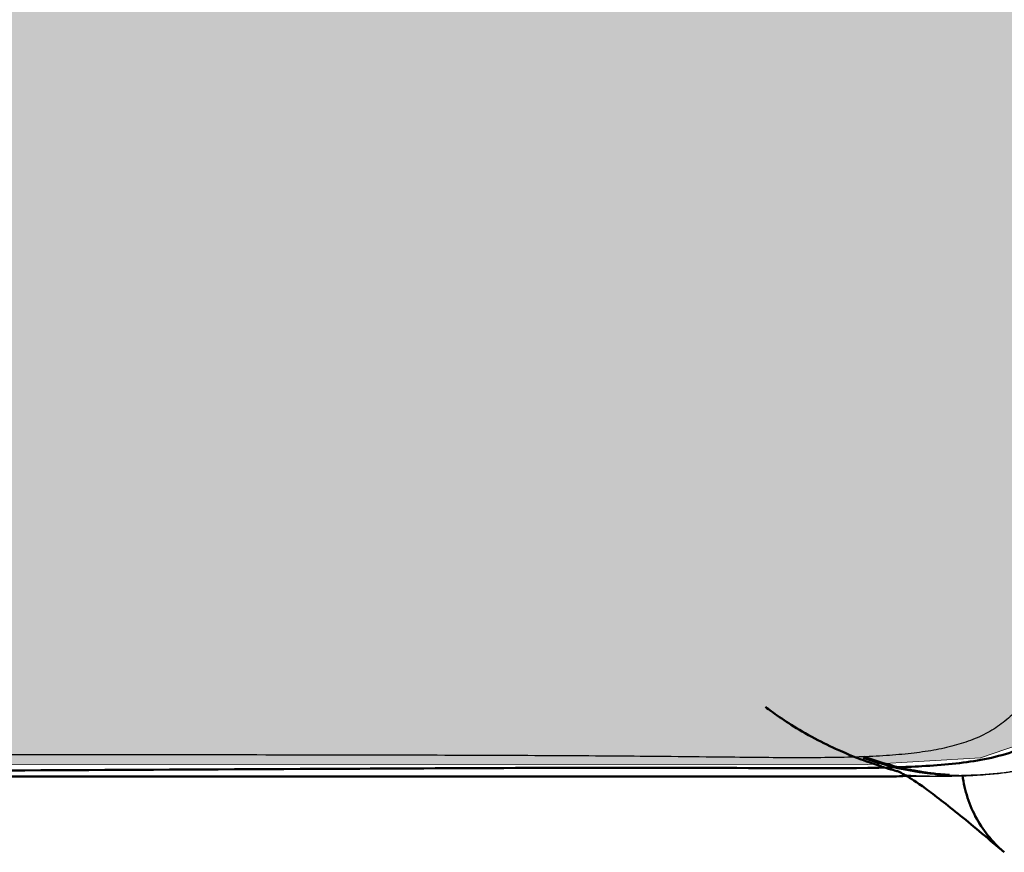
# Model space of a CAD drawing. Header units: millimetres. Extents: x -51070 to 51012658, y -411665 to 5484957.
# Tile 131 of 207: x 51011594 to 51011680, y 5484397 to 5484470. Entities that reach past the tile are written whole.
import ezdxf

# ---------------------------------------------------------------- set-up
doc = ezdxf.new("R2010")
doc.units = ezdxf.units.MM
doc.layers.add('00_FURNITURE _', color=30, linetype='Continuous', lineweight=9)
doc.layers.add('Make2D$Visible$Curves', color=7, linetype='Continuous', true_color=0x000000)
doc.layers.add('Predefinito', color=7, linetype='Continuous', true_color=0x000000)
doc.layers.add('Make2D$Visible$SceneSilhouetteCurves', color=7, linetype='Continuous', lineweight=50, true_color=0x000000)

# ---------------------------------------------------------------- blocks, each defined once
blk = doc.blocks.new('3ertyguh')
at = {"layer": '00_FURNITURE _', "true_color": 0x2e2e2e}
h = blk.add_hatch(color=250, dxfattribs=at)
h.dxf.hatch_style = 1
h.paths.add_polyline_path([(-12938.692, -38660.72), (-12944.504, -38659.625), (-12973.365, -38655.836), (-12992.407, -38653.62), (-13016.258, -38651.374), (-13026.064, -38650.58), (-13045.826, -38649.422), (-13065.853, -38648.966), (-13076.107, -38648.852), (-13093.827, -38649.137), (-13101.433, -38649.222), (-13131.096, -38650.844), (-13155.965, -38652.851), (-13181.199, -38655.953), (-13228.187, -38663.607), (-13256.62, -38669.234), (-13270.507, -38672.084), (-13278.536, -38674.014), (-13283.976, -38676.161), (-13287.612, -38677.649), (-13290.911, -38680.856), (-13292.273, -38683.354), (-13292.857, -38685.703), (-13293.128, -38688.717), (-13293.237, -38692.418), (-13293.195, -38697.008), (-13293.094, -38705.658), (-13293.147, -38711.928), (-13293.202, -38716.113), (-13293.529, -38718.886), (-13294.235, -38721.876), (-13305.043, -38738.464), (-13314.787, -38754.139), (-13322.48, -38769.38), (-13325.838, -38776.838), (-13330.609, -38789.009), (-13334.489, -38799.149), (-13339.18, -38814.802), (-13342.923, -38829.698), (-13346.818, -38847.663), (-13350.094, -38872.081), (-13352.253, -38900.257), (-13353.041, -38930.988), (-13351.783, -38969.093), (-13346.782, -39014.862), (-13340.307, -39047.777), (-13334.634, -39063.101), (-13329.443, -39067.928), (-13314.824, -39068.607), (-13304.674, -39068.074), (-13305.389, -39069.488), (-13309.569, -39183.9), (-13309.67, -39187.181), (-13309.472, -39189.777), (-13309.025, -39193.415), (-13308.489, -39195.462), (-13307.525, -39197.123), (-13305.661, -39198.916), (-13301.273, -39200.213), (-13296.245, -39200.909), (-12860.905, -39200.875), (-12851.144, -39200.3), (-12846.731, -39198.802), (-12844.771, -39197.037), (-12843.743, -39194.923), (-12843.035, -39190.788), (-12842.999, -39178.03), (-12843.296, -39168.803), (-12844.671, -39125.269), (-12845.875, -39088.881), (-12846.577, -39068.821), (-12827.831, -39069.259), (-12825.427, -39069.166), (-12823.324, -39068.802), (-12822.159, -39068.406), (-12820.497, -39067.371), (-12819.876, -39066.855), (-12818.267, -39065.024), (-12816.093, -39061.163), (-12814.701, -39057.976), (-12812.956, -39053.146), (-12811.044, -39046.773), (-12806.572, -39025.166), (-12803.253, -39003.279), (-12800.796, -38982.167), (-12799.144, -38949.728), (-12799.35, -38908.887), (-12801.701, -38873.091), (-12805.283, -38848.169), (-12812.6, -38816.914), (-12822.356, -38788.096), (-12839.096, -38752.185), (-12852.622, -38731.792), (-12857.612, -38724.476), (-12859.718, -38720.597), (-12859.939, -38710.622), (-12859.641, -38696.041), (-12859.99, -38688.52), (-12860.616, -38683.924), (-12862.218, -38681.209), (-12864.447, -38678.563), (-12868.209, -38676.473), (-12874.895, -38674.246), (-12887.01, -38671.044), (-12903.377, -38667.457), (-12916.243, -38664.788)])
at = {"layer": '00_FURNITURE _', "color": 254, "true_color": 0xdad9d3}
blk.add_lwpolyline([(-13296.245, -39200.909), (-12860.905, -39200.875), (-12851.144, -39200.3), (-12846.731, -39198.802), (-12844.771, -39197.037), (-12843.743, -39194.923), (-12843.035, -39190.788), (-12842.999, -39178.03), (-12843.296, -39168.803), (-12844.671, -39125.269), (-12845.875, -39088.881), (-12846.577, -39068.821), (-12827.831, -39069.259), (-12825.427, -39069.166), (-12823.324, -39068.802), (-12822.159, -39068.406), (-12820.497, -39067.371), (-12819.876, -39066.855), (-12818.267, -39065.024), (-12816.093, -39061.163)], dxfattribs=at)
at = {"layer": 'Make2D$Visible$Curves', "color": 30, "lineweight": -3}
for points, knots in [([(-12848.502, -39069.028), (-12848.504, -39069.131), (-12848.506, -39069.253), (-12848.506, -39069.404), (-12848.506, -39069.577), (-12848.504, -39069.789), (-12848.5, -39070.04), (-12848.497, -39070.274), (-12848.491, -39070.543), (-12848.483, -39070.835), (-12848.475, -39071.145), (-12848.465, -39071.482), (-12848.454, -39071.826), (-12848.442, -39072.227), (-12848.427, -39072.642), (-12848.412, -39073.059), (-12848.395, -39073.548), (-12848.376, -39074.042), (-12848.358, -39074.537), (-12848.335, -39075.119), (-12848.313, -39075.706), (-12848.29, -39076.29), (-12848.264, -39076.955), (-12848.238, -39077.62), (-12848.211, -39078.286), (-12848.211, -39078.302), (-12848.21, -39078.319), (-12848.209, -39078.335), (-12848.195, -39078.706), (-12848.18, -39079.078), (-12848.165, -39079.449), (-12848.161, -39079.566), (-12848.156, -39079.683), (-12848.152, -39079.8), (-12848.081, -39081.584), (-12848.013, -39083.324), (-12847.946, -39085.02), (-12847.712, -39090.994), (-12847.48, -39096.967), (-12847.251, -39102.941), (-12846.928, -39111.341), (-12846.612, -39119.742), (-12846.305, -39128.144), (-12846.086, -39134.13), (-12845.871, -39140.117), (-12845.665, -39146.104), (-12845.475, -39151.619), (-12845.292, -39157.134), (-12845.122, -39162.649), (-12845.048, -39165.073), (-12844.976, -39167.496), (-12844.909, -39169.92), (-12844.879, -39171.021), (-12844.85, -39172.123), (-12844.821, -39173.224), (-12844.795, -39174.244), (-12844.77, -39175.264), (-12844.748, -39176.283), (-12844.728, -39177.223), (-12844.711, -39178.163), (-12844.7, -39179.102), (-12844.689, -39179.969), (-12844.684, -39180.836), (-12844.688, -39181.702), (-12844.692, -39182.497), (-12844.704, -39183.288), (-12844.728, -39184.083), (-12844.75, -39184.814), (-12844.783, -39185.541), (-12844.832, -39186.27), (-12844.878, -39186.942), (-12844.937, -39187.611), (-12845.018, -39188.279), (-12845.092, -39188.898), (-12845.184, -39189.509), (-12845.302, -39190.121), (-12845.412, -39190.694), (-12845.544, -39191.257), (-12845.708, -39191.817), (-12845.86, -39192.336), (-12846.038, -39192.843), (-12846.25, -39193.341), (-12846.454, -39193.821), (-12846.69, -39194.288), (-12846.961, -39194.734), (-12847.234, -39195.183), (-12847.543, -39195.612), (-12847.887, -39196.009), (-12848.23, -39196.405), (-12848.611, -39196.776), (-12849.017, -39197.106), (-12849.428, -39197.441), (-12849.868, -39197.739), (-12850.328, -39198.001), (-12850.801, -39198.271), (-12851.294, -39198.503), (-12851.8, -39198.704), (-12852.331, -39198.914), (-12852.868, -39199.087), (-12853.42, -39199.236), (-12854.008, -39199.395), (-12854.602, -39199.523), (-12855.202, -39199.63), (-12855.852, -39199.746), (-12856.498, -39199.836), (-12857.154, -39199.91), (-12857.871, -39199.991), (-12858.59, -39200.052), (-12859.31, -39200.1), (-12860.1, -39200.152), (-12860.887, -39200.189), (-12861.679, -39200.216), (-12862.55, -39200.245), (-12863.419, -39200.263), (-12864.29, -39200.274), (-12865.247, -39200.286), (-12866.205, -39200.289), (-12867.163, -39200.288), (-12868.211, -39200.287), (-12869.259, -39200.28), (-12870.308, -39200.271), (-12871.455, -39200.261), (-12872.602, -39200.249), (-12873.749, -39200.236), (-12875.368, -39200.218), (-12876.987, -39200.2), (-12878.606, -39200.184), (-12879.998, -39200.171), (-12881.39, -39200.159), (-12882.781, -39200.149), (-12885.917, -39200.127), (-12889.052, -39200.11), (-12892.187, -39200.097), (-12895.814, -39200.082), (-12899.442, -39200.072), (-12903.069, -39200.064), (-12907.22, -39200.056), (-12911.371, -39200.05), (-12915.522, -39200.046), (-12919.822, -39200.042), (-12924.121, -39200.041), (-12928.421, -39200.039), (-12938.936, -39200.036), (-12949.452, -39200.036), (-12959.967, -39200.037), (-12987.761, -39200.037), (-13015.556, -39200.037), (-13043.35, -39200.037), (-13058.572, -39200.037), (-13073.793, -39200.037), (-13089.014, -39200.037), (-13104.001, -39200.037), (-13118.987, -39200.037), (-13133.974, -39200.037), (-13159.904, -39200.037), (-13185.835, -39200.036), (-13211.765, -39200.038), (-13218.528, -39200.038), (-13225.29, -39200.038), (-13232.053, -39200.043), (-13234.846, -39200.044), (-13237.639, -39200.047), (-13240.432, -39200.05), (-13244.396, -39200.055), (-13248.361, -39200.061), (-13252.326, -39200.071), (-13255.824, -39200.08), (-13259.323, -39200.092), (-13262.821, -39200.108), (-13265.835, -39200.123), (-13268.848, -39200.141), (-13271.861, -39200.166), (-13273.196, -39200.178), (-13274.531, -39200.19), (-13275.865, -39200.204), (-13277.361, -39200.22), (-13278.858, -39200.238), (-13280.355, -39200.254), (-13281.455, -39200.265), (-13282.555, -39200.276), (-13283.654, -39200.282), (-13284.66, -39200.288), (-13285.667, -39200.29), (-13286.672, -39200.286), (-13287.588, -39200.282), (-13288.504, -39200.273), (-13289.418, -39200.253), (-13290.252, -39200.236), (-13291.084, -39200.21), (-13291.917, -39200.17), (-13292.675, -39200.134), (-13293.428, -39200.087), (-13294.184, -39200.022), (-13294.874, -39199.962), (-13295.558, -39199.889), (-13296.244, -39199.792), (-13296.873, -39199.704), (-13297.496, -39199.597), (-13298.117, -39199.462), (-13298.693, -39199.337), (-13299.257, -39199.19), (-13299.818, -39199.008), (-13300.348, -39198.837), (-13300.865, -39198.638), (-13301.369, -39198.401), (-13301.855, -39198.173), (-13302.323, -39197.911), (-13302.769, -39197.611), (-13303.204, -39197.317), (-13303.621, -39196.983), (-13304.001, -39196.619), (-13304.378, -39196.258), (-13304.724, -39195.861), (-13305.034, -39195.44), (-13305.347, -39195.014), (-13305.625, -39194.559), (-13305.867, -39194.089), (-13306.115, -39193.607), (-13306.325, -39193.11), (-13306.506, -39192.598), (-13306.696, -39192.063), (-13306.851, -39191.521), (-13306.983, -39190.97), (-13307.122, -39190.384), (-13307.233, -39189.796), (-13307.324, -39189.2), (-13307.422, -39188.56), (-13307.496, -39187.921), (-13307.555, -39187.276), (-13307.619, -39186.577), (-13307.664, -39185.879), (-13307.697, -39185.178), (-13307.733, -39184.415), (-13307.754, -39183.655), (-13307.767, -39182.892), (-13307.78, -39182.061), (-13307.782, -39181.232), (-13307.778, -39180.401), (-13307.774, -39179.498), (-13307.762, -39178.594), (-13307.747, -39177.69), (-13307.729, -39176.71), (-13307.707, -39175.73), (-13307.684, -39174.75), (-13307.658, -39173.689), (-13307.631, -39172.629), (-13307.602, -39171.568), (-13307.573, -39170.454), (-13307.542, -39169.34), (-13307.51, -39168.227), (-13307.363, -39163.053), (-13307.198, -39157.879), (-13307.026, -39152.706), (-13306.83, -39146.84), (-13306.625, -39140.975), (-13306.415, -39135.11), (-13306.187, -39128.772), (-13305.954, -39122.435), (-13305.716, -39116.097), (-13305.274, -39104.338), (-13304.819, -39092.579), (-13304.356, -39080.821), (-13304.341, -39080.456), (-13304.327, -39080.091), (-13304.313, -39079.727)], [1823.516663, 1823.516663, 1823.516663, 1823.516663, 1824.470224, 1824.470224, 1824.470224, 1825.580208, 1825.580208, 1825.580208, 1826.615189, 1826.615189, 1826.615189, 1827.713062, 1827.713062, 1827.713062, 1828.987507, 1828.987507, 1828.987507, 1830.478421, 1830.478421, 1830.478421, 1832.235363, 1832.235363, 1832.235363, 1834.233176, 1834.233176, 1834.233176, 1834.282558, 1834.282558, 1834.282558, 1835.397603, 1835.397603, 1835.397603, 1835.749244, 1835.749244, 1835.749244, 1840.973314, 1840.973314, 1840.973314, 1858.907034, 1858.907034, 1858.907034, 1884.128026, 1884.128026, 1884.128026, 1902.100612, 1902.100612, 1902.100612, 1918.6548, 1918.6548, 1918.6548, 1925.928764, 1925.928764, 1925.928764, 1929.234357, 1929.234357, 1929.234357, 1932.294525, 1932.294525, 1932.294525, 1935.113862, 1935.113862, 1935.113862, 1937.713762, 1937.713762, 1937.713762, 1940.095638, 1940.095638, 1940.095638, 1942.285575, 1942.285575, 1942.285575, 1944.304089, 1944.304089, 1944.304089, 1946.168469, 1946.168469, 1946.168469, 1947.913614, 1947.913614, 1947.913614, 1949.532776, 1949.532776, 1949.532776, 1951.099884, 1951.099884, 1951.099884, 1952.679816, 1952.679816, 1952.679816, 1954.258947, 1954.258947, 1954.258947, 1955.84925, 1955.84925, 1955.84925, 1957.483654, 1957.483654, 1957.483654, 1959.189992, 1959.189992, 1959.189992, 1961.017012, 1961.017012, 1961.017012, 1962.989516, 1962.989516, 1962.989516, 1965.15356, 1965.15356, 1965.15356, 1967.526167, 1967.526167, 1967.526167, 1970.137643, 1970.137643, 1970.137643, 1973.011109, 1973.011109, 1973.011109, 1976.156104, 1976.156104, 1976.156104, 1979.597314, 1979.597314, 1979.597314, 1984.454641, 1984.454641, 1984.454641, 1988.62984, 1988.62984, 1988.62984, 1998.035889, 1998.035889, 1998.035889, 2008.917768, 2008.917768, 2008.917768, 2021.371056, 2021.371056, 2021.371056, 2034.269364, 2034.269364, 2034.269364, 2065.815828, 2065.815828, 2065.815828, 2149.198995, 2149.198995, 2149.198995, 2194.862489, 2194.862489, 2194.862489, 2239.822767, 2239.822767, 2239.822767, 2317.613774, 2317.613774, 2317.613774, 2337.902154, 2337.902154, 2337.902154, 2346.280734, 2346.280734, 2346.280734, 2358.174401, 2358.174401, 2358.174401, 2368.670256, 2368.670256, 2368.670256, 2377.710485, 2377.710485, 2377.710485, 2381.714621, 2381.714621, 2381.714621, 2386.204729, 2386.204729, 2386.204729, 2389.503593, 2389.503593, 2389.503593, 2392.5219, 2392.5219, 2392.5219, 2395.268273, 2395.268273, 2395.268273, 2397.768636, 2397.768636, 2397.768636, 2400.04043, 2400.04043, 2400.04043, 2402.114061, 2402.114061, 2402.114061, 2404.016342, 2404.016342, 2404.016342, 2405.77862, 2405.77862, 2405.77862, 2407.446469, 2407.446469, 2407.446469, 2409.056841, 2409.056841, 2409.056841, 2410.642387, 2410.642387, 2410.642387, 2412.213932, 2412.213932, 2412.213932, 2413.804151, 2413.804151, 2413.804151, 2415.429554, 2415.429554, 2415.429554, 2417.127757, 2417.127757, 2417.127757, 2418.931078, 2418.931078, 2418.931078, 2420.869628, 2420.869628, 2420.869628, 2422.973379, 2422.973379, 2422.973379, 2425.260434, 2425.260434, 2425.260434, 2427.751247, 2427.751247, 2427.751247, 2430.462991, 2430.462991, 2430.462991, 2433.404254, 2433.404254, 2433.404254, 2436.587194, 2436.587194, 2436.587194, 2439.92971, 2439.92971, 2439.92971, 2455.458847, 2455.458847, 2455.458847, 2473.065152, 2473.065152, 2473.065152, 2492.091519, 2492.091519, 2492.091519, 2527.394212, 2527.394212, 2527.394212, 2528.489347, 2528.489347, 2528.489347, 2528.489347]), ([(-12852.736, -39201.816), (-12852.019, -39201.822), (-12850.294, -39201.767), (-12847.847, -39201.427), (-12845.602, -39200.771), (-12843.93, -39199.671), (-12842.897, -39197.954), (-12842.329, -39195.681), (-12842.054, -39192.909), (-12842.134, -39190.352), (-12842.324, -39188.738), (-12842.386, -39188.299)], [-0.9666667, -0.9666667, -0.9666667, -0.9666667, -0.9, -0.8, -0.7, -0.6, -0.5, -0.4, -0.3, -0.2, -0.1636793, -0.1636793, -0.1636793, -0.1636793]), ([(-12842.132, -39189.505), (-12842.127, -39189.93), (-12842.116, -39190.781), (-12842.108, -39191.726), (-12842.112, -39192.253), (-12842.126, -39192.773), (-12842.15, -39193.686), (-12842.207, -39194.634), (-12842.337, -39195.54), (-12842.448, -39196.315), (-12842.619, -39197.116), (-12842.903, -39197.849), (-12843.155, -39198.5), (-12843.5, -39199.109), (-12843.987, -39199.616), (-12844.473, -39200.122), (-12845.067, -39200.491), (-12845.707, -39200.769), (-12846.427, -39201.081), (-12847.219, -39201.284), (-12847.988, -39201.425), (-12848.886, -39201.589), (-12849.829, -39201.683), (-12850.739, -39201.742), (-12851.79, -39201.811), (-12852.947, -39201.842), (-12853.997, -39201.861)], [0, 0, 0, 0, 1.471284, 1.471284, 3.268483, 3.268483, 3.268483, 6.047268, 6.047268, 6.047268, 8.436181, 8.436181, 8.436181, 10.536566, 10.536566, 10.536566, 12.635142, 12.635142, 12.635142, 15.019601, 15.019601, 15.019601, 17.792368, 17.792368, 17.792368, 21.053904, 21.053904, 21.053904, 21.053904]), ([(-12848.482, -39201.508), (-12848.532, -39201.516), (-12848.583, -39201.524), (-12848.634, -39201.532), (-12848.814, -39201.56), (-12849.023, -39201.589), (-12849.226, -39201.615), (-12849.431, -39201.64), (-12849.703, -39201.671), (-12849.986, -39201.698), (-12850.145, -39201.714), (-12850.403, -39201.737), (-12850.713, -39201.759), (-12851.347, -39201.805), (-12851.962, -39201.83), (-12852.156, -39201.837), (-12852.496, -39201.85), (-12852.933, -39201.862), (-12853.237, -39201.869), (-12853.482, -39201.875), (-12853.724, -39201.88), (-12853.985, -39201.884), (-12854.096, -39201.886), (-12854.205, -39201.888), (-12854.31, -39201.889), (-12854.801, -39201.896), (-12854.887, -39201.897), (-12855.353, -39201.901), (-12855.357, -39201.901), (-12855.36, -39201.901), (-12855.416, -39201.902), (-12855.47, -39201.902), (-12855.576, -39201.903), (-12855.63, -39201.903), (-12855.742, -39201.904), (-12855.796, -39201.905), (-12855.845, -39201.905), (-12856.423, -39201.909), (-12857.052, -39201.912), (-12857.895, -39201.914), (-12857.934, -39201.914), (-12857.974, -39201.914), (-12858.014, -39201.914), (-12858.328, -39201.915), (-12858.652, -39201.915), (-12859.007, -39201.916), (-12859.385, -39201.916), (-12859.78, -39201.916), (-12860.187, -39201.916), (-12860.596, -39201.916), (-12861.02, -39201.916), (-12861.441, -39201.916), (-12861.862, -39201.916), (-12862.352, -39201.916), (-12862.776, -39201.916)], [22.265605, 22.265605, 22.265605, 22.265605, 22.792485, 22.792485, 22.792485, 24.691749, 24.691749, 24.691749, 26.694503, 26.694503, 26.694503, 27.909504, 27.909504, 27.909504, 30.161886, 30.161886, 30.161886, 32.304047, 32.304047, 32.304047, 33.785827, 33.785827, 33.785827, 34.402337, 34.402337, 34.402337, 36.451624, 36.451624, 36.451624, 36.472031, 36.472031, 36.780156, 36.780156, 37.08106, 37.08106, 37.409822, 37.409822, 37.409822, 40.684564, 40.684564, 40.684564, 40.839253, 40.839253, 40.839253, 42.034803, 42.034803, 42.034803, 43.316544, 43.316544, 43.316544, 44.612814, 44.612814, 44.612814, 45.965696, 45.965696, 45.965696, 45.965696]), ([(-12857.689, -39201.784), (-12857.021, -39201.826), (-12855.716, -39201.877), (-12853.649, -39201.881), (-12852.276, -39201.847), (-12851.504, -39201.808)], [0.0866908, 0.0866908, 0.0866908, 0.0866908, 0.125, 0.1666667, 0.2284123, 0.2284123, 0.2284123, 0.2284123])]:
    blk.add_open_spline(points, degree=3, knots=knots, dxfattribs=at)
at = {"layer": 'Make2D$Visible$Curves', "color": 30}
for points, knots in [([(-12846.07, -39079.805), (-12845.963, -39082.729), (-12845.86, -39085.571), (-12845.76, -39088.331), (-12845.627, -39092.013), (-12845.498, -39095.633), (-12845.371, -39099.192), (-12845.221, -39103.423), (-12845.074, -39107.613), (-12844.93, -39111.762), (-12844.772, -39116.301), (-12844.615, -39120.868), (-12844.461, -39125.413), (-12844.151, -39134.56), (-12843.836, -39144.117), (-12843.538, -39153.274), (-12843.298, -39160.664), (-12843.016, -39169.43), (-12842.77, -39176.874), (-12842.691, -39179.263), (-12842.604, -39181.739), (-12842.526, -39186.501), (-12842.521, -39189.249), (-12842.792, -39191.601), (-12842.948, -39192.948), (-12843.229, -39194.445), (-12844.368, -39197.036), (-12845.153, -39197.975), (-12846.238, -39198.713), (-12847.008, -39199.237), (-12847.879, -39199.609), (-12849.464, -39200.129), (-12850.257, -39200.315), (-12852.729, -39200.764), (-12854.428, -39200.916), (-12856.218, -39201.017), (-12856.617, -39201.039), (-12857.019, -39201.058), (-12857.958, -39201.097), (-12858.499, -39201.115), (-12859.041, -39201.13), (-12863.898, -39201.261), (-12870.228, -39201.173), (-12875.225, -39201.158), (-12884.342, -39201.129), (-12896.64, -39201.192), (-12905.895, -39201.24), (-12921.217, -39201.319), (-12936.075, -39201.398), (-12950.469, -39201.445), (-12970.471, -39201.51), (-12990.1, -39201.531), (-13009.354, -39201.544), (-13031.772, -39201.558), (-13054.065, -39201.558), (-13076.234, -39201.558), (-13098.402, -39201.558), (-13120.695, -39201.558), (-13143.113, -39201.544), (-13162.367, -39201.531), (-13181.996, -39201.51), (-13201.998, -39201.445), (-13216.392, -39201.398), (-13231.25, -39201.319), (-13246.572, -39201.24), (-13255.827, -39201.192), (-13268.125, -39201.129), (-13277.242, -39201.158), (-13282.239, -39201.173), (-13288.569, -39201.261), (-13293.426, -39201.13), (-13293.968, -39201.115), (-13294.509, -39201.097), (-13295.448, -39201.058), (-13295.85, -39201.039), (-13296.249, -39201.017), (-13298.039, -39200.916), (-13299.738, -39200.764), (-13302.21, -39200.315), (-13303.003, -39200.129), (-13304.588, -39199.609), (-13305.459, -39199.237), (-13306.229, -39198.713), (-13307.314, -39197.975), (-13308.099, -39197.036), (-13309.238, -39194.445), (-13309.519, -39192.948), (-13309.675, -39191.601), (-13309.946, -39189.249), (-13309.941, -39186.501), (-13309.863, -39181.739), (-13309.776, -39179.263), (-13309.697, -39176.874), (-13309.452, -39169.43), (-13309.169, -39160.664), (-13308.929, -39153.274), (-13308.631, -39144.117), (-13308.316, -39134.56), (-13308.006, -39125.413), (-13307.852, -39120.868), (-13307.695, -39116.301), (-13307.537, -39111.762), (-13307.393, -39107.613), (-13307.246, -39103.422), (-13307.096, -39099.192), (-13306.969, -39095.633), (-13306.84, -39092.013), (-13306.707, -39088.331), (-13306.607, -39085.571), (-13306.504, -39082.729), (-13306.397, -39079.805)], [0, 0, 0, 0, 8.566742, 8.566742, 8.566742, 19.474233, 19.474233, 19.474233, 32.085316, 32.085316, 32.085316, 45.764274, 45.764274, 45.764274, 73.648593, 73.648593, 73.648593, 97.281242, 97.281242, 97.281242, 104.674223, 104.674223, 112.1197, 112.1197, 112.1197, 116.270756, 116.270756, 120.560277, 120.560277, 120.560277, 123.630234, 123.630234, 126.569075, 126.569075, 132.218842, 132.218842, 132.218842, 133.463575, 133.463575, 135.12082, 135.12082, 135.12082, 151.415052, 151.415052, 151.415052, 182.091966, 182.091966, 182.091966, 226.667579, 226.667579, 226.667579, 285.552839, 285.552839, 285.552839, 352.432202, 352.432202, 352.432202, 419.311565, 419.311565, 419.311565, 478.196825, 478.196825, 478.196825, 522.772438, 522.772438, 522.772438, 553.449352, 553.449352, 553.449352, 569.743584, 569.743584, 569.743584, 571.400829, 571.400829, 572.645562, 572.645562, 572.645562, 578.295329, 578.295329, 581.23417, 581.23417, 584.304127, 584.304127, 584.304127, 588.593648, 588.593648, 592.744703, 592.744703, 592.744703, 600.190181, 600.190181, 607.583162, 607.583162, 607.583162, 631.215811, 631.215811, 631.215811, 659.10013, 659.10013, 659.10013, 672.779088, 672.779088, 672.779088, 685.390171, 685.390171, 685.390171, 696.297662, 696.297662, 696.297662, 704.864404, 704.864404, 704.864404, 704.864404]), ([(-12858.185, -39201.507), (-12858.189, -39201.506), (-12858.202, -39201.502), (-12858.247, -39201.489), (-12858.279, -39201.48), (-12858.33, -39201.465), (-12858.51, -39201.413), (-12858.814, -39201.335), (-12859.66, -39201.067), (-12859.964, -39200.97), (-12860.386, -39200.835), (-12861.704, -39200.359), (-12862.542, -39200.044), (-12863.716, -39199.508), (-12864.394, -39199.199), (-12865.088, -39198.856), (-12865.788, -39198.476), (-12866.566, -39198.053), (-12867.205, -39197.666), (-12867.78, -39197.295), (-12868.335, -39196.937), (-12868.864, -39196.569), (-12869.469, -39196.13), (-12869.638, -39196.004), (-12869.803, -39195.88)], [274.477746, 274.477746, 274.477746, 274.477746, 283.850101, 283.850101, 292.72878, 292.72878, 292.72878, 323.501089, 323.501089, 323.501089, 332.836864, 332.836864, 342.33963, 342.33963, 342.33963, 347.84491, 347.84491, 347.84491, 354.036177, 354.036177, 354.036177, 360.616277, 360.616277, 362.777734, 362.777734, 362.777734, 362.777734]), ([(-12861.237, -39200.2), (-12861.147, -39200.233), (-12861.057, -39200.265), (-12860.968, -39200.296), (-12860.058, -39200.616), (-12859.116, -39200.899), (-12858.232, -39201.116), (-12857.88, -39201.202), (-12857.536, -39201.279), (-12857.203, -39201.346), (-12857.174, -39201.352), (-12857.145, -39201.358), (-12857.116, -39201.364), (-12857.047, -39201.377), (-12856.978, -39201.391), (-12856.909, -39201.404), (-12856.811, -39201.422), (-12856.714, -39201.44), (-12856.616, -39201.458), (-12856.524, -39201.474), (-12856.432, -39201.489), (-12856.34, -39201.505), (-12856.335, -39201.506), (-12856.331, -39201.507), (-12856.326, -39201.507), (-12856.23, -39201.523), (-12856.134, -39201.538), (-12856.038, -39201.553), (-12855.943, -39201.567), (-12855.848, -39201.581), (-12855.753, -39201.595), (-12855.748, -39201.595), (-12855.743, -39201.596), (-12855.738, -39201.597), (-12855.649, -39201.609), (-12855.559, -39201.621), (-12855.469, -39201.632), (-12855.395, -39201.642), (-12855.321, -39201.651), (-12855.246, -39201.66), (-12855.227, -39201.662), (-12855.207, -39201.664), (-12855.188, -39201.666), (-12855.095, -39201.677), (-12855.002, -39201.687), (-12854.908, -39201.697), (-12854.882, -39201.699), (-12854.855, -39201.702), (-12854.829, -39201.705), (-12854.763, -39201.711), (-12854.697, -39201.717), (-12854.631, -39201.723), (-12854.575, -39201.728), (-12854.52, -39201.733), (-12854.464, -39201.738), (-12854.428, -39201.741), (-12854.391, -39201.743), (-12854.355, -39201.746), (-12854.282, -39201.752), (-12854.21, -39201.757), (-12854.137, -39201.762), (-12854.119, -39201.763), (-12854.1, -39201.765), (-12854.081, -39201.766), (-12853.998, -39201.771), (-12853.914, -39201.776), (-12853.831, -39201.781)], [383.342779, 383.342779, 383.342779, 383.342779, 383.635489, 383.635489, 383.635489, 386.564675, 386.564675, 386.564675, 387.718118, 387.718118, 387.718118, 388.718118, 388.718118, 388.718118, 389.718118, 389.718118, 389.718118, 390.718118, 390.718118, 390.718118, 391.718118, 391.718118, 391.718118, 392.718118, 392.718118, 392.718118, 393.718118, 393.718118, 393.718118, 394.718118, 394.718118, 394.718118, 395.718118, 395.718118, 395.718118, 396.718118, 396.718118, 396.718118, 397.718118, 397.718118, 397.718118, 398.718118, 398.718118, 398.718118, 399.718118, 399.718118, 399.718118, 400.718118, 400.718118, 400.718118, 401.718118, 401.718118, 401.718118, 402.718118, 402.718118, 402.718118, 403.718118, 403.718118, 403.718118, 404.718118, 404.718118, 404.718118, 405.718118, 405.718118, 405.718118, 406.635307, 406.635307, 406.635307, 406.635307]), ([(-12849.072, -39208.491), (-12850.393, -39207.372), (-12851.691, -39206.28), (-12854.039, -39204.366), (-12855.149, -39203.503), (-12855.899, -39202.961), (-12856.698, -39202.383), (-12857.237, -39202.048), (-12857.6, -39201.838), (-12857.719, -39201.768), (-12857.818, -39201.714), (-12857.9, -39201.67), (-12858.099, -39201.563), (-12858.201, -39201.517), (-12858.268, -39201.487), (-12858.327, -39201.461), (-12858.354, -39201.45), (-12858.354, -39201.451)], [0, 0, 0, 0, 43.006754, 43.006754, 85.71083, 85.71083, 85.71083, 130.343836, 130.343836, 130.343836, 145.228765, 145.228765, 145.228765, 181.15159, 181.15159, 181.15159, 207.234189, 207.234189, 207.234189, 207.234189]), ([(-12849.072, -39208.491), (-12849.276, -39208.318), (-12849.965, -39207.688), (-12850.996, -39206.456), (-12851.97, -39204.706), (-12852.486, -39203.123), (-12852.655, -39202.146), (-12852.695, -39201.816)], [-0.8875063, -0.8875063, -0.8875063, -0.8875063, -0.875, -0.84375, -0.8125, -0.78125, -0.7654496, -0.7654496, -0.7654496, -0.7654496]), ([(-12905.372, -39201.914), (-12905.852, -39201.914), (-12906.333, -39201.914), (-12906.814, -39201.914), (-12907.326, -39201.914), (-12907.833, -39201.914), (-12908.335, -39201.914), (-12908.937, -39201.914), (-12909.528, -39201.914), (-12910.109, -39201.914), (-12910.859, -39201.914), (-12911.593, -39201.914), (-12912.311, -39201.914), (-12914.403, -39201.914), (-12916.532, -39201.914), (-12918.699, -39201.914), (-12922.023, -39201.914), (-12925.421, -39201.914), (-12928.893, -39201.914), (-12939.731, -39201.914), (-12950.841, -39201.914), (-12962.224, -39201.914), (-12975.894, -39201.914), (-12989.534, -39201.914), (-13003.143, -39201.914), (-13015.663, -39201.914), (-13028.314, -39201.914), (-13041.098, -39201.914), (-13052.766, -39201.914), (-13064.478, -39201.914), (-13076.234, -39201.914), (-13087.989, -39201.914), (-13099.701, -39201.914), (-13111.369, -39201.914), (-13124.153, -39201.914), (-13136.804, -39201.914), (-13149.324, -39201.914), (-13162.933, -39201.914), (-13176.573, -39201.914), (-13190.243, -39201.914), (-13201.626, -39201.914), (-13212.736, -39201.914), (-13223.574, -39201.914), (-13227.046, -39201.914), (-13230.444, -39201.914), (-13233.768, -39201.914), (-13235.935, -39201.914), (-13238.064, -39201.914), (-13240.156, -39201.914), (-13240.874, -39201.914), (-13241.608, -39201.914), (-13242.358, -39201.914), (-13242.939, -39201.914), (-13243.53, -39201.914), (-13244.132, -39201.914), (-13244.634, -39201.914), (-13245.141, -39201.914), (-13245.653, -39201.914), (-13246.134, -39201.914), (-13246.615, -39201.914), (-13247.095, -39201.914)], [0, 0, 0, 0, 1.441808, 1.441808, 1.441808, 2.962574, 2.962574, 2.962574, 4.736866, 4.736866, 4.736866, 6.939256, 6.939256, 6.939256, 13.32662, 13.32662, 13.32662, 23.521255, 23.521255, 23.521255, 56.85207, 56.85207, 56.85207, 97.771221, 97.771221, 97.771221, 135.726006, 135.726006, 135.726006, 170.861396, 170.861396, 170.861396, 205.996787, 205.996787, 205.996787, 243.951571, 243.951571, 243.951571, 284.870722, 284.870722, 284.870722, 318.201537, 318.201537, 318.201537, 328.396172, 328.396172, 328.396172, 334.783536, 334.783536, 334.783536, 336.985926, 336.985926, 336.985926, 338.760218, 338.760218, 338.760218, 340.280984, 340.280984, 340.280984, 341.722792, 341.722792, 341.722792, 341.722792]), ([(-13003.143, -39201.901), (-12998.665, -39201.901), (-12994.082, -39201.901), (-12989.477, -39201.901), (-12988.326, -39201.901), (-12987.173, -39201.901), (-12986.02, -39201.901), (-12980.07, -39201.901), (-12968.172, -39201.901), (-12962.222, -39201.901), (-12953.887, -39201.901), (-12937.215, -39201.901), (-12928.879, -39201.901), (-12926.327, -39201.901), (-12921.222, -39201.902), (-12918.67, -39201.902), (-12917.067, -39201.902), (-12913.86, -39201.902), (-12912.256, -39201.902), (-12911.701, -39201.902), (-12910.59, -39201.902), (-12910.035, -39201.902), (-12909.585, -39201.902), (-12908.685, -39201.902), (-12908.236, -39201.902), (-12907.848, -39201.902), (-12907.072, -39201.902), (-12906.684, -39201.902), (-12906.346, -39201.902), (-12905.668, -39201.902), (-12905.33, -39201.902), (-12905.288, -39201.902), (-12905.247, -39201.902), (-12905.205, -39201.902)], [0, 0, 0, 0, 13.666443, 13.666443, 13.666443, 17.123587, 17.123587, 17.123587, 40.920944, 40.920944, 40.920944, 74.264303, 74.264303, 74.264303, 84.473423, 84.473423, 84.473423, 90.886915, 90.886915, 90.886915, 93.108694, 93.108694, 93.108694, 94.907638, 94.907638, 94.907638, 96.459102, 96.459102, 96.459102, 97.813641, 97.813641, 97.813641, 97.938445, 97.938445, 97.938445, 97.938445]), ([(-12862.776, -39201.916), (-12863.211, -39201.916), (-12863.76, -39201.916), (-12864.196, -39201.916), (-12864.692, -39201.916), (-12865.201, -39201.916), (-12865.697, -39201.916), (-12866.224, -39201.915), (-12866.749, -39201.915), (-12867.271, -39201.915), (-12867.821, -39201.915), (-12868.368, -39201.915), (-12868.913, -39201.915), (-12870.073, -39201.915), (-12871.226, -39201.915), (-12872.372, -39201.915), (-12873.594, -39201.915), (-12874.81, -39201.915), (-12876.021, -39201.915), (-12878.582, -39201.915), (-12881.133, -39201.915), (-12883.673, -39201.915), (-12886.259, -39201.915), (-12888.849, -39201.914), (-12891.441, -39201.914), (-12893.897, -39201.914), (-12896.372, -39201.914), (-12898.867, -39201.914), (-12900.997, -39201.914), (-12903.165, -39201.914), (-12905.372, -39201.914)], [0, 0, 0, 0, 1.427477, 1.427477, 1.427477, 2.931576, 2.931576, 2.931576, 4.50785, 4.50785, 4.50785, 6.150565, 6.150565, 6.150565, 9.610276, 9.610276, 9.610276, 13.25914, 13.25914, 13.25914, 20.911908, 20.911908, 20.911908, 28.67998, 28.67998, 28.67998, 36.105667, 36.105667, 36.105667, 42.611004, 42.611004, 42.611004, 42.611004])]:
    blk.add_open_spline(points, degree=3, knots=knots, dxfattribs=at)
for points in [[(-12853.831, -39201.785), (-12854.945, -39201.731), (-12857.286, -39201.49), (-12859.908, -39200.798), (-12861.303, -39200.293)], [(-12898.51, -39201.902), (-12900.925, -39201.902), (-12903.203, -39201.902), (-12905.205, -39201.902)], [(-12890.989, -39201.902), (-12893.542, -39201.902), (-12896.094, -39201.902), (-12898.51, -39201.902)], [(-12883.361, -39201.902), (-12885.883, -39201.902), (-12888.436, -39201.902), (-12890.989, -39201.902)], [(-12883.361, -39201.902), (-12880.839, -39201.902), (-12878.348, -39201.903), (-12875.919, -39201.903)], [(-12875.919, -39201.903), (-12874.704, -39201.903), (-12873.505, -39201.903), (-12872.332, -39201.903)], [(-12872.332, -39201.903), (-12871.159, -39201.903), (-12870.012, -39201.903), (-12868.903, -39201.903)], [(-12868.903, -39201.903), (-12868.348, -39201.903), (-12867.802, -39201.903), (-12867.267, -39201.903)], [(-12865.695, -39201.903), (-12866.207, -39201.903), (-12866.732, -39201.903), (-12867.267, -39201.903)], [(-12864.194, -39201.903), (-12864.681, -39201.903), (-12865.182, -39201.903), (-12865.695, -39201.903)], [(-12864.194, -39201.903), (-12863.706, -39201.903), (-12863.232, -39201.903), (-12862.773, -39201.903)], [(-12861.437, -39201.903), (-12861.868, -39201.903), (-12862.313, -39201.903), (-12862.773, -39201.903)], [(-12860.182, -39201.902), (-12860.587, -39201.903), (-12861.005, -39201.903), (-12861.437, -39201.903)], [(-12859.002, -39201.901), (-12859.383, -39201.902), (-12859.776, -39201.902), (-12860.182, -39201.902)], [(-12857.89, -39201.898), (-12858.25, -39201.899), (-12858.62, -39201.9), (-12859.002, -39201.901)]]:
    blk.add_open_spline(points, degree=3, dxfattribs=at)
at = {"layer": 'Make2D$Visible$Curves', "color": 30, "lineweight": -3}
for points in [[(-12853.831, -39201.785), (-12853.459, -39201.802), (-12853.094, -39201.812), (-12852.736, -39201.816)], [(-12855.846, -39201.885), (-12856.492, -39201.891), (-12857.17, -39201.895), (-12857.89, -39201.898)], [(-12855.846, -39201.885), (-12855.2, -39201.879), (-12854.586, -39201.871), (-12853.997, -39201.861)]]:
    blk.add_open_spline(points, degree=3, dxfattribs=at)
at = {"layer": 'Make2D$Visible$SceneSilhouetteCurves', "color": 30}
for points, knots in [([(-12846.07, -39079.805), (-12845.963, -39082.729), (-12845.86, -39085.571), (-12845.76, -39088.331), (-12845.627, -39092.013), (-12845.498, -39095.633), (-12845.371, -39099.192), (-12845.221, -39103.423), (-12845.074, -39107.613), (-12844.93, -39111.762), (-12844.772, -39116.301), (-12844.615, -39120.868), (-12844.461, -39125.413), (-12844.151, -39134.56), (-12843.836, -39144.117), (-12843.538, -39153.274), (-12843.298, -39160.664), (-12843.016, -39169.43), (-12842.77, -39176.874), (-12842.691, -39179.263), (-12842.604, -39181.739), (-12842.526, -39186.501), (-12842.521, -39189.249), (-12842.792, -39191.601), (-12842.948, -39192.948), (-12843.229, -39194.445), (-12844.368, -39197.036), (-12845.153, -39197.975), (-12846.238, -39198.713), (-12847.008, -39199.237), (-12847.879, -39199.609), (-12849.464, -39200.129), (-12850.257, -39200.315), (-12852.729, -39200.764), (-12854.428, -39200.916), (-12856.218, -39201.017), (-12856.617, -39201.039), (-12857.019, -39201.058), (-12857.958, -39201.097), (-12858.499, -39201.115), (-12859.041, -39201.13), (-12863.898, -39201.261), (-12870.228, -39201.173), (-12875.225, -39201.158), (-12884.342, -39201.129), (-12896.64, -39201.192), (-12905.895, -39201.24), (-12921.217, -39201.319), (-12936.075, -39201.398), (-12950.469, -39201.445), (-12970.471, -39201.51), (-12990.1, -39201.531), (-13009.354, -39201.544), (-13031.772, -39201.558), (-13054.065, -39201.558), (-13076.234, -39201.558), (-13098.402, -39201.558), (-13120.695, -39201.558), (-13143.113, -39201.544), (-13162.367, -39201.531), (-13181.996, -39201.51), (-13201.998, -39201.445), (-13216.392, -39201.398), (-13231.25, -39201.319), (-13246.572, -39201.24), (-13255.827, -39201.192), (-13268.125, -39201.129), (-13277.242, -39201.158), (-13282.239, -39201.173), (-13288.569, -39201.261), (-13293.426, -39201.13), (-13293.968, -39201.115), (-13294.509, -39201.097), (-13295.448, -39201.058), (-13295.85, -39201.039), (-13296.249, -39201.017), (-13298.039, -39200.916), (-13299.738, -39200.764), (-13302.21, -39200.315), (-13303.003, -39200.129), (-13304.588, -39199.609), (-13305.459, -39199.237), (-13306.229, -39198.713), (-13307.314, -39197.975), (-13308.099, -39197.036), (-13309.238, -39194.445), (-13309.519, -39192.948), (-13309.675, -39191.601), (-13309.946, -39189.249), (-13309.941, -39186.501), (-13309.863, -39181.739), (-13309.776, -39179.263), (-13309.697, -39176.874), (-13309.452, -39169.43), (-13309.169, -39160.664), (-13308.929, -39153.274), (-13308.631, -39144.117), (-13308.316, -39134.56), (-13308.006, -39125.413), (-13307.852, -39120.868), (-13307.695, -39116.301), (-13307.537, -39111.762), (-13307.393, -39107.613), (-13307.246, -39103.422), (-13307.096, -39099.192), (-13306.969, -39095.633), (-13306.84, -39092.013), (-13306.707, -39088.331), (-13306.607, -39085.571), (-13306.504, -39082.729), (-13306.397, -39079.805)], [0, 0, 0, 0, 8.566742, 8.566742, 8.566742, 19.474233, 19.474233, 19.474233, 32.085316, 32.085316, 32.085316, 45.764274, 45.764274, 45.764274, 73.648593, 73.648593, 73.648593, 97.281242, 97.281242, 97.281242, 104.674223, 104.674223, 112.1197, 112.1197, 112.1197, 116.270756, 116.270756, 120.560277, 120.560277, 120.560277, 123.630234, 123.630234, 126.569075, 126.569075, 132.218842, 132.218842, 132.218842, 133.463575, 133.463575, 135.12082, 135.12082, 135.12082, 151.415052, 151.415052, 151.415052, 182.091966, 182.091966, 182.091966, 226.667579, 226.667579, 226.667579, 285.552839, 285.552839, 285.552839, 352.432202, 352.432202, 352.432202, 419.311565, 419.311565, 419.311565, 478.196825, 478.196825, 478.196825, 522.772438, 522.772438, 522.772438, 553.449352, 553.449352, 553.449352, 569.743584, 569.743584, 569.743584, 571.400829, 571.400829, 572.645562, 572.645562, 572.645562, 578.295329, 578.295329, 581.23417, 581.23417, 584.304127, 584.304127, 584.304127, 588.593648, 588.593648, 592.744703, 592.744703, 592.744703, 600.190181, 600.190181, 607.583162, 607.583162, 607.583162, 631.215811, 631.215811, 631.215811, 659.10013, 659.10013, 659.10013, 672.779088, 672.779088, 672.779088, 685.390171, 685.390171, 685.390171, 696.297662, 696.297662, 696.297662, 704.864404, 704.864404, 704.864404, 704.864404]), ([(-12858.185, -39201.507), (-12858.189, -39201.506), (-12858.202, -39201.502), (-12858.247, -39201.489), (-12858.279, -39201.48), (-12858.33, -39201.465), (-12858.51, -39201.413), (-12858.814, -39201.335), (-12859.66, -39201.067), (-12859.964, -39200.97), (-12860.386, -39200.835), (-12861.704, -39200.359), (-12862.542, -39200.044), (-12863.716, -39199.508), (-12864.394, -39199.199), (-12865.088, -39198.856), (-12865.788, -39198.476), (-12866.566, -39198.053), (-12867.205, -39197.666), (-12867.78, -39197.295), (-12868.335, -39196.937), (-12868.864, -39196.569), (-12869.469, -39196.13), (-12869.638, -39196.004), (-12869.803, -39195.88)], [274.477746, 274.477746, 274.477746, 274.477746, 283.850101, 283.850101, 292.72878, 292.72878, 292.72878, 323.501089, 323.501089, 323.501089, 332.836864, 332.836864, 342.33963, 342.33963, 342.33963, 347.84491, 347.84491, 347.84491, 354.036177, 354.036177, 354.036177, 360.616277, 360.616277, 362.777734, 362.777734, 362.777734, 362.777734]), ([(-12861.237, -39200.2), (-12861.147, -39200.233), (-12861.057, -39200.265), (-12860.968, -39200.296), (-12860.058, -39200.616), (-12859.116, -39200.899), (-12858.232, -39201.116), (-12857.88, -39201.202), (-12857.536, -39201.279), (-12857.203, -39201.346), (-12857.174, -39201.352), (-12857.145, -39201.358), (-12857.116, -39201.364), (-12857.047, -39201.377), (-12856.978, -39201.391), (-12856.909, -39201.404), (-12856.811, -39201.422), (-12856.714, -39201.44), (-12856.616, -39201.458), (-12856.524, -39201.474), (-12856.432, -39201.489), (-12856.34, -39201.505), (-12856.335, -39201.506), (-12856.331, -39201.507), (-12856.326, -39201.507), (-12856.23, -39201.523), (-12856.134, -39201.538), (-12856.038, -39201.553), (-12855.943, -39201.567), (-12855.848, -39201.581), (-12855.753, -39201.595), (-12855.748, -39201.595), (-12855.743, -39201.596), (-12855.738, -39201.597), (-12855.649, -39201.609), (-12855.559, -39201.621), (-12855.469, -39201.632), (-12855.395, -39201.642), (-12855.321, -39201.651), (-12855.246, -39201.66), (-12855.227, -39201.662), (-12855.207, -39201.664), (-12855.188, -39201.666), (-12855.095, -39201.677), (-12855.002, -39201.687), (-12854.908, -39201.697), (-12854.882, -39201.699), (-12854.855, -39201.702), (-12854.829, -39201.705), (-12854.763, -39201.711), (-12854.697, -39201.717), (-12854.631, -39201.723), (-12854.575, -39201.728), (-12854.52, -39201.733), (-12854.464, -39201.738), (-12854.428, -39201.741), (-12854.391, -39201.743), (-12854.355, -39201.746), (-12854.282, -39201.752), (-12854.21, -39201.757), (-12854.137, -39201.762), (-12854.119, -39201.763), (-12854.1, -39201.765), (-12854.081, -39201.766), (-12853.998, -39201.771), (-12853.914, -39201.776), (-12853.831, -39201.781)], [383.342779, 383.342779, 383.342779, 383.342779, 383.635489, 383.635489, 383.635489, 386.564675, 386.564675, 386.564675, 387.718118, 387.718118, 387.718118, 388.718118, 388.718118, 388.718118, 389.718118, 389.718118, 389.718118, 390.718118, 390.718118, 390.718118, 391.718118, 391.718118, 391.718118, 392.718118, 392.718118, 392.718118, 393.718118, 393.718118, 393.718118, 394.718118, 394.718118, 394.718118, 395.718118, 395.718118, 395.718118, 396.718118, 396.718118, 396.718118, 397.718118, 397.718118, 397.718118, 398.718118, 398.718118, 398.718118, 399.718118, 399.718118, 399.718118, 400.718118, 400.718118, 400.718118, 401.718118, 401.718118, 401.718118, 402.718118, 402.718118, 402.718118, 403.718118, 403.718118, 403.718118, 404.718118, 404.718118, 404.718118, 405.718118, 405.718118, 405.718118, 406.635307, 406.635307, 406.635307, 406.635307]), ([(-12849.072, -39208.491), (-12850.393, -39207.372), (-12851.691, -39206.28), (-12854.039, -39204.366), (-12855.149, -39203.503), (-12855.899, -39202.961), (-12856.698, -39202.383), (-12857.237, -39202.048), (-12857.6, -39201.838), (-12857.719, -39201.768), (-12857.818, -39201.714), (-12857.9, -39201.67), (-12858.099, -39201.563), (-12858.201, -39201.517), (-12858.268, -39201.487), (-12858.327, -39201.461), (-12858.354, -39201.45), (-12858.354, -39201.451)], [0, 0, 0, 0, 43.006754, 43.006754, 85.71083, 85.71083, 85.71083, 130.343836, 130.343836, 130.343836, 145.228765, 145.228765, 145.228765, 181.15159, 181.15159, 181.15159, 207.234189, 207.234189, 207.234189, 207.234189]), ([(-12849.072, -39208.491), (-12849.276, -39208.318), (-12849.965, -39207.688), (-12850.996, -39206.456), (-12851.97, -39204.706), (-12852.486, -39203.123), (-12852.655, -39202.146), (-12852.695, -39201.816)], [-0.8875063, -0.8875063, -0.8875063, -0.8875063, -0.875, -0.84375, -0.8125, -0.78125, -0.7654496, -0.7654496, -0.7654496, -0.7654496]), ([(-12905.372, -39201.914), (-12905.852, -39201.914), (-12906.333, -39201.914), (-12906.814, -39201.914), (-12907.326, -39201.914), (-12907.833, -39201.914), (-12908.335, -39201.914), (-12908.937, -39201.914), (-12909.528, -39201.914), (-12910.109, -39201.914), (-12910.859, -39201.914), (-12911.593, -39201.914), (-12912.311, -39201.914), (-12914.403, -39201.914), (-12916.532, -39201.914), (-12918.699, -39201.914), (-12922.023, -39201.914), (-12925.421, -39201.914), (-12928.893, -39201.914), (-12939.731, -39201.914), (-12950.841, -39201.914), (-12962.224, -39201.914), (-12975.894, -39201.914), (-12989.534, -39201.914), (-13003.143, -39201.914), (-13015.663, -39201.914), (-13028.314, -39201.914), (-13041.098, -39201.914), (-13052.766, -39201.914), (-13064.478, -39201.914), (-13076.234, -39201.914), (-13087.989, -39201.914), (-13099.701, -39201.914), (-13111.369, -39201.914), (-13124.153, -39201.914), (-13136.804, -39201.914), (-13149.324, -39201.914), (-13162.933, -39201.914), (-13176.573, -39201.914), (-13190.243, -39201.914), (-13201.626, -39201.914), (-13212.736, -39201.914), (-13223.574, -39201.914), (-13227.046, -39201.914), (-13230.444, -39201.914), (-13233.768, -39201.914), (-13235.935, -39201.914), (-13238.064, -39201.914), (-13240.156, -39201.914), (-13240.874, -39201.914), (-13241.608, -39201.914), (-13242.358, -39201.914), (-13242.939, -39201.914), (-13243.53, -39201.914), (-13244.132, -39201.914), (-13244.634, -39201.914), (-13245.141, -39201.914), (-13245.653, -39201.914), (-13246.134, -39201.914), (-13246.615, -39201.914), (-13247.095, -39201.914)], [0, 0, 0, 0, 1.441808, 1.441808, 1.441808, 2.962574, 2.962574, 2.962574, 4.736866, 4.736866, 4.736866, 6.939256, 6.939256, 6.939256, 13.32662, 13.32662, 13.32662, 23.521255, 23.521255, 23.521255, 56.85207, 56.85207, 56.85207, 97.771221, 97.771221, 97.771221, 135.726006, 135.726006, 135.726006, 170.861396, 170.861396, 170.861396, 205.996787, 205.996787, 205.996787, 243.951571, 243.951571, 243.951571, 284.870722, 284.870722, 284.870722, 318.201537, 318.201537, 318.201537, 328.396172, 328.396172, 328.396172, 334.783536, 334.783536, 334.783536, 336.985926, 336.985926, 336.985926, 338.760218, 338.760218, 338.760218, 340.280984, 340.280984, 340.280984, 341.722792, 341.722792, 341.722792, 341.722792]), ([(-13003.143, -39201.901), (-12998.665, -39201.901), (-12994.082, -39201.901), (-12989.477, -39201.901), (-12988.326, -39201.901), (-12987.173, -39201.901), (-12986.02, -39201.901), (-12980.07, -39201.901), (-12968.172, -39201.901), (-12962.222, -39201.901), (-12953.887, -39201.901), (-12937.215, -39201.901), (-12928.879, -39201.901), (-12926.327, -39201.901), (-12921.222, -39201.902), (-12918.67, -39201.902), (-12917.067, -39201.902), (-12913.86, -39201.902), (-12912.256, -39201.902), (-12911.701, -39201.902), (-12910.59, -39201.902), (-12910.035, -39201.902), (-12909.585, -39201.902), (-12908.685, -39201.902), (-12908.236, -39201.902), (-12907.848, -39201.902), (-12907.072, -39201.902), (-12906.684, -39201.902), (-12906.346, -39201.902), (-12905.668, -39201.902), (-12905.33, -39201.902), (-12905.288, -39201.902), (-12905.247, -39201.902), (-12905.205, -39201.902)], [0, 0, 0, 0, 13.666443, 13.666443, 13.666443, 17.123587, 17.123587, 17.123587, 40.920944, 40.920944, 40.920944, 74.264303, 74.264303, 74.264303, 84.473423, 84.473423, 84.473423, 90.886915, 90.886915, 90.886915, 93.108694, 93.108694, 93.108694, 94.907638, 94.907638, 94.907638, 96.459102, 96.459102, 96.459102, 97.813641, 97.813641, 97.813641, 97.938445, 97.938445, 97.938445, 97.938445]), ([(-12862.776, -39201.916), (-12863.211, -39201.916), (-12863.76, -39201.916), (-12864.196, -39201.916), (-12864.692, -39201.916), (-12865.201, -39201.916), (-12865.697, -39201.916), (-12866.224, -39201.915), (-12866.749, -39201.915), (-12867.271, -39201.915), (-12867.821, -39201.915), (-12868.368, -39201.915), (-12868.913, -39201.915), (-12870.073, -39201.915), (-12871.226, -39201.915), (-12872.372, -39201.915), (-12873.594, -39201.915), (-12874.81, -39201.915), (-12876.021, -39201.915), (-12878.582, -39201.915), (-12881.133, -39201.915), (-12883.673, -39201.915), (-12886.259, -39201.915), (-12888.849, -39201.914), (-12891.441, -39201.914), (-12893.897, -39201.914), (-12896.372, -39201.914), (-12898.867, -39201.914), (-12900.997, -39201.914), (-12903.165, -39201.914), (-12905.372, -39201.914)], [0, 0, 0, 0, 1.427477, 1.427477, 1.427477, 2.931576, 2.931576, 2.931576, 4.50785, 4.50785, 4.50785, 6.150565, 6.150565, 6.150565, 9.610276, 9.610276, 9.610276, 13.25914, 13.25914, 13.25914, 20.911908, 20.911908, 20.911908, 28.67998, 28.67998, 28.67998, 36.105667, 36.105667, 36.105667, 42.611004, 42.611004, 42.611004, 42.611004])]:
    blk.add_open_spline(points, degree=3, knots=knots, dxfattribs=at)
for points in [[(-12853.831, -39201.785), (-12854.945, -39201.731), (-12857.286, -39201.49), (-12859.908, -39200.798), (-12861.303, -39200.293)], [(-12898.51, -39201.902), (-12900.925, -39201.902), (-12903.203, -39201.902), (-12905.205, -39201.902)], [(-12890.989, -39201.902), (-12893.542, -39201.902), (-12896.094, -39201.902), (-12898.51, -39201.902)], [(-12883.361, -39201.902), (-12885.883, -39201.902), (-12888.436, -39201.902), (-12890.989, -39201.902)], [(-12883.361, -39201.902), (-12880.839, -39201.902), (-12878.348, -39201.903), (-12875.919, -39201.903)], [(-12875.919, -39201.903), (-12874.704, -39201.903), (-12873.505, -39201.903), (-12872.332, -39201.903)], [(-12872.332, -39201.903), (-12871.159, -39201.903), (-12870.012, -39201.903), (-12868.903, -39201.903)], [(-12868.903, -39201.903), (-12868.348, -39201.903), (-12867.802, -39201.903), (-12867.267, -39201.903)], [(-12865.695, -39201.903), (-12866.207, -39201.903), (-12866.732, -39201.903), (-12867.267, -39201.903)], [(-12864.194, -39201.903), (-12864.681, -39201.903), (-12865.182, -39201.903), (-12865.695, -39201.903)], [(-12864.194, -39201.903), (-12863.706, -39201.903), (-12863.232, -39201.903), (-12862.773, -39201.903)], [(-12861.437, -39201.903), (-12861.868, -39201.903), (-12862.313, -39201.903), (-12862.773, -39201.903)], [(-12860.182, -39201.902), (-12860.587, -39201.903), (-12861.005, -39201.903), (-12861.437, -39201.903)], [(-12859.002, -39201.901), (-12859.383, -39201.902), (-12859.776, -39201.902), (-12860.182, -39201.902)], [(-12857.89, -39201.898), (-12858.25, -39201.899), (-12858.62, -39201.9), (-12859.002, -39201.901)]]:
    blk.add_open_spline(points, degree=3, dxfattribs=at)
at = {"layer": 'Predefinito', "color": 30}
for points, knots in [([(-12905.372, -39201.914), (-12905.852, -39201.914), (-12906.333, -39201.914), (-12906.814, -39201.914), (-12907.326, -39201.914), (-12907.833, -39201.914), (-12908.335, -39201.914), (-12908.937, -39201.914), (-12909.528, -39201.914), (-12910.109, -39201.914), (-12910.859, -39201.914), (-12911.593, -39201.914), (-12912.311, -39201.914), (-12914.403, -39201.914), (-12916.532, -39201.914), (-12918.699, -39201.914), (-12922.023, -39201.914), (-12925.421, -39201.914), (-12928.893, -39201.914), (-12939.731, -39201.914), (-12950.841, -39201.914), (-12962.224, -39201.914), (-12975.894, -39201.914), (-12989.534, -39201.914), (-13003.143, -39201.914), (-13015.663, -39201.914), (-13028.314, -39201.914), (-13041.098, -39201.914), (-13052.766, -39201.914), (-13064.478, -39201.914), (-13076.234, -39201.914), (-13087.989, -39201.914), (-13099.701, -39201.914), (-13111.369, -39201.914), (-13124.153, -39201.914), (-13136.804, -39201.914), (-13149.324, -39201.914), (-13162.933, -39201.914), (-13176.573, -39201.914), (-13190.243, -39201.914), (-13201.626, -39201.914), (-13212.736, -39201.914), (-13223.574, -39201.914), (-13227.046, -39201.914), (-13230.444, -39201.914), (-13233.768, -39201.914), (-13235.935, -39201.914), (-13238.064, -39201.914), (-13240.156, -39201.914), (-13240.874, -39201.914), (-13241.608, -39201.914), (-13242.358, -39201.914), (-13242.939, -39201.914), (-13243.53, -39201.914), (-13244.132, -39201.914), (-13244.634, -39201.914), (-13245.141, -39201.914), (-13245.653, -39201.914), (-13246.134, -39201.914), (-13246.615, -39201.914), (-13247.095, -39201.914)], [0, 0, 0, 0, 1.441808, 1.441808, 1.441808, 2.962574, 2.962574, 2.962574, 4.736866, 4.736866, 4.736866, 6.939256, 6.939256, 6.939256, 13.32662, 13.32662, 13.32662, 23.521255, 23.521255, 23.521255, 56.85207, 56.85207, 56.85207, 97.771221, 97.771221, 97.771221, 135.726006, 135.726006, 135.726006, 170.861396, 170.861396, 170.861396, 205.996787, 205.996787, 205.996787, 243.951571, 243.951571, 243.951571, 284.870722, 284.870722, 284.870722, 318.201537, 318.201537, 318.201537, 328.396172, 328.396172, 328.396172, 334.783536, 334.783536, 334.783536, 336.985926, 336.985926, 336.985926, 338.760218, 338.760218, 338.760218, 340.280984, 340.280984, 340.280984, 341.722792, 341.722792, 341.722792, 341.722792]), ([(-12862.776, -39201.916), (-12863.211, -39201.916), (-12863.76, -39201.916), (-12864.196, -39201.916), (-12864.692, -39201.916), (-12865.201, -39201.916), (-12865.697, -39201.916), (-12866.224, -39201.915), (-12866.749, -39201.915), (-12867.271, -39201.915), (-12867.821, -39201.915), (-12868.368, -39201.915), (-12868.913, -39201.915), (-12870.073, -39201.915), (-12871.226, -39201.915), (-12872.372, -39201.915), (-12873.594, -39201.915), (-12874.81, -39201.915), (-12876.021, -39201.915), (-12878.582, -39201.915), (-12881.133, -39201.915), (-12883.673, -39201.915), (-12886.259, -39201.915), (-12888.849, -39201.914), (-12891.441, -39201.914), (-12893.897, -39201.914), (-12896.372, -39201.914), (-12898.867, -39201.914), (-12900.997, -39201.914), (-12903.165, -39201.914), (-12905.372, -39201.914)], [0, 0, 0, 0, 1.427477, 1.427477, 1.427477, 2.931576, 2.931576, 2.931576, 4.50785, 4.50785, 4.50785, 6.150565, 6.150565, 6.150565, 9.610276, 9.610276, 9.610276, 13.25914, 13.25914, 13.25914, 20.911908, 20.911908, 20.911908, 28.67998, 28.67998, 28.67998, 36.105667, 36.105667, 36.105667, 42.611004, 42.611004, 42.611004, 42.611004]), ([(-12857.472, -39201.913), (-12857.607, -39201.913), (-12857.748, -39201.913), (-12857.895, -39201.914), (-12857.934, -39201.914), (-12857.974, -39201.914), (-12858.014, -39201.914), (-12858.328, -39201.915), (-12858.652, -39201.915), (-12859.007, -39201.916), (-12859.385, -39201.916), (-12859.78, -39201.916), (-12860.187, -39201.916), (-12860.596, -39201.916), (-12861.02, -39201.916), (-12861.441, -39201.916), (-12861.862, -39201.916), (-12862.352, -39201.916), (-12862.776, -39201.916)], [40.112965, 40.112965, 40.112965, 40.112965, 40.684564, 40.684564, 40.684564, 40.839253, 40.839253, 40.839253, 42.034803, 42.034803, 42.034803, 43.316544, 43.316544, 43.316544, 44.612814, 44.612814, 44.612814, 45.965696, 45.965696, 45.965696, 45.965696]), ([(-12849.375, -39208.229), (-12850.593, -39207.205), (-12851.782, -39206.206), (-12854.039, -39204.366), (-12855.149, -39203.503), (-12855.899, -39202.961), (-12856.609, -39202.447), (-12857.114, -39202.125), (-12857.472, -39201.913)], [3.318479, 3.318479, 3.318479, 3.318479, 43.006754, 43.006754, 85.71083, 85.71083, 85.71083, 125.388422, 125.388422, 125.388422, 125.388422])]:
    blk.add_open_spline(points, degree=3, knots=knots, dxfattribs=at)
blk.add_open_spline([(-12849.072, -39208.491), (-12849.174, -39208.404), (-12849.274, -39208.316), (-12849.375, -39208.229)], degree=3, dxfattribs=at)

msp = doc.modelspace()

# ---------------------------------------------------------------- block references
at = {"layer": '00_FURNITURE _', "color": 254, "true_color": 0xdad9d3}
msp.add_blockref('3ertyguh', (51024528.698, 5523605.765), dxfattribs=at)

doc.saveas('drawing.dxf')
